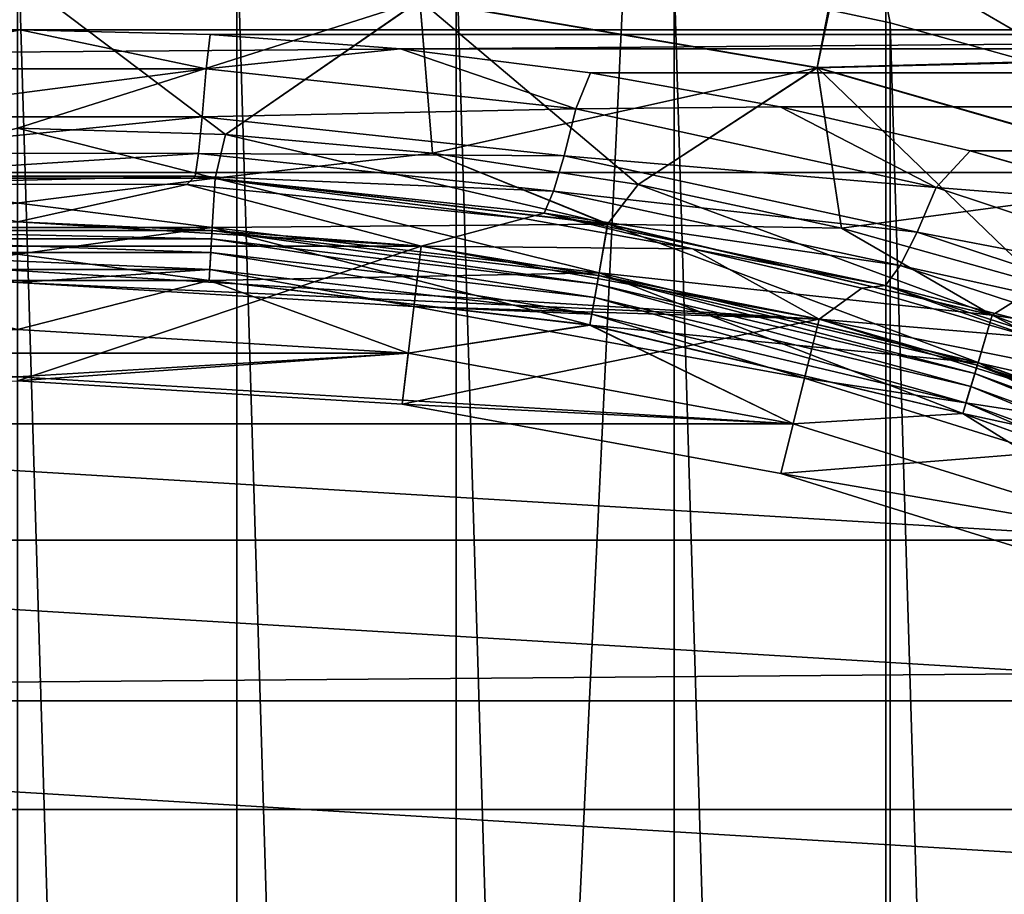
# Model space of a CAD drawing. Header units: millimetres. Extents: x -128 to 173, y -40 to 30.
# Tile 95 of 256: x -76.49 to -73.26, y 8.79 to 11.66. Entities that reach past the tile are written whole.
import ezdxf

# ---------------------------------------------------------------- set-up
doc = ezdxf.new("R2010")
doc.units = ezdxf.units.MM
doc.header["$LTSCALE"] = 56.728605
for name, color, linetype in [('157', 7, 'CONTINUOUS'), ('159', 7, 'CONTINUOUS'), ('188', 7, 'CONTINUOUS'), ('20', 7, 'CONTINUOUS'), ('3', 7, 'CONTINUOUS'), ('39', 7, 'CONTINUOUS'), ('41', 7, 'CONTINUOUS'), ('42', 7, 'CONTINUOUS'), ('45', 7, 'CONTINUOUS'), ('55', 7, 'CONTINUOUS'), ('59', 7, 'CONTINUOUS'), ('60', 7, 'CONTINUOUS'), ('62', 7, 'CONTINUOUS'), ('64', 7, 'CONTINUOUS'), ('66', 7, 'CONTINUOUS'), ('71', 7, 'CONTINUOUS'), ('8', 7, 'CONTINUOUS'), ('9', 7, 'CONTINUOUS')]:
    doc.layers.add(name, color=color, linetype=linetype)

msp = doc.modelspace()

# ---------------------------------------------------------------- linework, layer by layer
at = {"layer": '157', "color": 7, "linetype": 'CONTINUOUS'}
for points in [[(-75.7797, 11.9784, -47.6), (-76.5, 12, -47.6), (-75.7797, -11.9784, -47.6), (-75.7797, 11.9784, -47.6)], [(-75.7797, -11.9784, -47.6), (-76.5, 12, -47.6), (-76.5, -12, -47.6), (-75.7797, -11.9784, -47.6)], [(-75.0595, 11.9132, -47.6), (-75.7797, 11.9784, -47.6), (-75.0596, -11.9132, -47.6), (-75.0595, 11.9132, -47.6)], [(-75.0596, -11.9132, -47.6), (-75.7797, 11.9784, -47.6), (-75.7797, -11.9784, -47.6), (-75.0596, -11.9132, -47.6)], [(-74.343, -11.8045, -47.6), (-75.0595, 11.9132, -47.6), (-75.0596, -11.9132, -47.6), (-74.343, -11.8045, -47.6)], [(-74.343, 11.8045, -47.6), (-75.0595, 11.9132, -47.6), (-74.343, -11.8045, -47.6), (-74.343, 11.8045, -47.6)], [(-73.6335, 11.6526, -47.6), (-74.343, 11.8045, -47.6), (-73.6335, -11.6526, -47.6), (-73.6335, 11.6526, -47.6)], [(-73.6335, -11.6526, -47.6), (-74.343, 11.8045, -47.6), (-74.343, -11.8045, -47.6), (-73.6335, -11.6526, -47.6)], [(-72.9344, 11.458, -47.6), (-73.6335, 11.6526, -47.6), (-72.9344, -11.458, -47.6), (-72.9344, 11.458, -47.6)], [(-72.9344, -11.458, -47.6), (-73.6335, 11.6526, -47.6), (-73.6335, -11.6526, -47.6), (-72.9344, -11.458, -47.6)]]:
    msp.add_3dface(points, dxfattribs=at)
at = {"layer": '159', "color": 7, "linetype": 'CONTINUOUS'}
for points in [[(-72.32, 11.4844, -47.6248), (-73.6327, 12.0979, -47.6986), (-73.6815, 11.892, -47.6248), (-72.32, 11.4844, -47.6248)], [(-72.2476, 11.6833, -47.6986), (-73.6327, 12.0979, -47.6986), (-72.32, 11.4844, -47.6248), (-72.2476, 11.6833, -47.6986)], [(-74.343, 11.8045, -47.6), (-73.6335, 11.6526, -47.6), (-73.6815, 11.892, -47.6248), (-74.343, 11.8045, -47.6)], [(-73.6335, 11.6526, -47.6), (-72.9344, 11.458, -47.6), (-73.6815, 11.892, -47.6248), (-73.6335, 11.6526, -47.6)], [(-72.9344, 11.458, -47.6), (-72.32, 11.4844, -47.6248), (-73.6815, 11.892, -47.6248), (-72.9344, 11.458, -47.6)]]:
    msp.add_3dface(points, dxfattribs=at)
at = {"layer": '188', "color": 7, "linetype": 'CONTINUOUS'}
for points in [[(-76.5, -30, -78.8), (-76.5, 30, -78.8), (-73.6483, 29.8642, -78.8), (-76.5, -30, -78.8)], [(-73.6483, -29.8642, -78.8), (-76.5, -30, -78.8), (-73.6483, 29.8642, -78.8), (-73.6483, -29.8642, -78.8)], [(-70.8225, 29.4579, -78.8), (-73.6483, -29.8642, -78.8), (-73.6483, 29.8642, -78.8), (-70.8225, 29.4579, -78.8)], [(-70.8225, -29.4579, -78.8), (-73.6483, -29.8642, -78.8), (-70.8225, 29.4579, -78.8), (-70.8225, -29.4579, -78.8)]]:
    msp.add_3dface(points, dxfattribs=at)
at = {"layer": '20', "color": 7, "linetype": 'CONTINUOUS'}
for points in [[(-77.1159, 11.6153, -19.8516), (-76.4916, 11.6303, -19.8428), (-77.1056, 11.5021, -19.9288), (-77.1159, 11.6153, -19.8516)], [(-77.1056, 11.5021, -19.9288), (-76.4916, 11.6303, -19.8428), (-75.8809, 11.5013, -19.9294), (-77.1056, 11.5021, -19.9288)], [(-76.4916, 11.6303, -19.8428), (-75.8668, 11.6143, -19.8522), (-75.8809, 11.5013, -19.9294), (-76.4916, 11.6303, -19.8428)], [(-75.8668, 11.6143, -19.8522), (-75.242, 11.5671, -19.8797), (-75.8809, 11.5013, -19.9294), (-75.8668, 11.6143, -19.8522)], [(-75.8809, 11.5013, -19.9294), (-75.242, 11.5671, -19.8797), (-74.6668, 11.3701, -20.0065), (-75.8809, 11.5013, -19.9294)], [(-75.242, 11.5671, -19.8797), (-74.6181, 11.4884, -19.9253), (-74.6668, 11.3701, -20.0065), (-75.242, 11.5671, -19.8797)], [(-77.1056, 11.5021, -19.9288), (-75.8809, 11.5013, -19.9294), (-77.0929, 11.3446, -20.0842), (-77.1056, 11.5021, -19.9288)], [(-77.0929, 11.3446, -20.0842), (-75.8809, 11.5013, -19.9294), (-75.8939, 11.3437, -20.0848), (-77.0929, 11.3446, -20.0842)], [(-75.8809, 11.5013, -19.9294), (-74.6668, 11.3701, -20.0065), (-75.8939, 11.3437, -20.0848), (-75.8809, 11.5013, -19.9294)], [(-74.6181, 11.4884, -19.9253), (-73.9948, 11.3773, -19.9889), (-74.6668, 11.3701, -20.0065), (-74.6181, 11.4884, -19.9253)], [(-75.8939, 11.3437, -20.0848), (-74.6668, 11.3701, -20.0065), (-74.705, 11.2161, -20.1613), (-75.8939, 11.3437, -20.0848)], [(-74.6668, 11.3701, -20.0065), (-73.4834, 11.1123, -20.1554), (-74.705, 11.2161, -20.1613), (-74.6668, 11.3701, -20.0065)], [(-74.6668, 11.3701, -20.0065), (-73.9948, 11.3773, -19.9889), (-73.4834, 11.1123, -20.1554), (-74.6668, 11.3701, -20.0065)], [(-73.9948, 11.3773, -19.9889), (-73.371, 11.233, -20.0704), (-73.4834, 11.1123, -20.1554), (-73.9948, 11.3773, -19.9889)], [(-77.0929, 11.3446, -20.0842), (-75.8939, 11.3437, -20.0848), (-77.0812, 11.2251, -20.2705), (-77.0929, 11.3446, -20.0842)], [(-77.0812, 11.2251, -20.2705), (-75.8939, 11.3437, -20.0848), (-75.9058, 11.2243, -20.2712), (-77.0812, 11.2251, -20.2705)], [(-75.8939, 11.3437, -20.0848), (-74.705, 11.2161, -20.1613), (-75.9058, 11.2243, -20.2712), (-75.8939, 11.3437, -20.0848)], [(-77.0812, 11.2251, -20.2705), (-75.9058, 11.2243, -20.2712), (-77.0711, 11.1497, -20.4787), (-77.0812, 11.2251, -20.2705)], [(-77.0711, 11.1497, -20.4787), (-75.9058, 11.2243, -20.2712), (-75.9161, 11.1489, -20.4793), (-77.0711, 11.1497, -20.4787)], [(-75.9058, 11.2243, -20.2712), (-74.7399, 11.1002, -20.347), (-75.9161, 11.1489, -20.4793), (-75.9058, 11.2243, -20.2712)], [(-75.9058, 11.2243, -20.2712), (-74.705, 11.2161, -20.1613), (-74.7399, 11.1002, -20.347), (-75.9058, 11.2243, -20.2712)], [(-73.371, 11.233, -20.0704), (-72.7477, 11.0546, -20.1692), (-73.4834, 11.1123, -20.1554), (-73.371, 11.233, -20.0704)], [(-74.705, 11.2161, -20.1613), (-73.545, 10.9651, -20.3092), (-74.7399, 11.1002, -20.347), (-74.705, 11.2161, -20.1613)], [(-74.705, 11.2161, -20.1613), (-73.4834, 11.1123, -20.1554), (-73.545, 10.9651, -20.3092), (-74.705, 11.2161, -20.1613)], [(-77.048, 11.1227, -20.6967), (-77.0711, 11.1497, -20.4787), (-75.9161, 11.1489, -20.4793), (-77.048, 11.1227, -20.6967)], [(-75.9435, 11.1223, -20.6971), (-77.048, 11.1227, -20.6967), (-75.9161, 11.1489, -20.4793), (-75.9435, 11.1223, -20.6971)], [(-74.8374, 11.0101, -20.7679), (-75.9435, 11.1223, -20.6971), (-75.9161, 11.1489, -20.4793), (-74.8374, 11.0101, -20.7679)], [(-74.8374, 11.0101, -20.7679), (-75.9161, 11.1489, -20.4793), (-74.7699, 11.0281, -20.5545), (-74.8374, 11.0101, -20.7679)], [(-75.9161, 11.1489, -20.4793), (-74.7399, 11.1002, -20.347), (-74.7699, 11.0281, -20.5545), (-75.9161, 11.1489, -20.4793)], [(-74.7399, 11.1002, -20.347), (-73.6011, 10.8559, -20.4938), (-74.7699, 11.0281, -20.5545), (-74.7399, 11.1002, -20.347)], [(-74.7399, 11.1002, -20.347), (-73.545, 10.9651, -20.3092), (-73.6011, 10.8559, -20.4938), (-74.7399, 11.1002, -20.347)], [(-73.4834, 11.1123, -20.1554), (-72.3465, 10.7359, -20.3655), (-73.545, 10.9651, -20.3092), (-73.4834, 11.1123, -20.1554)], [(-73.4834, 11.1123, -20.1554), (-72.7477, 11.0546, -20.1692), (-72.3465, 10.7359, -20.3655), (-73.4834, 11.1123, -20.1554)], [(-74.2832, 10.911, -20.83), (-74.8374, 11.0101, -20.7679), (-74.7699, 11.0281, -20.5545), (-74.2832, 10.911, -20.83)], [(-74.2832, 10.911, -20.83), (-74.7699, 11.0281, -20.5545), (-73.649, 10.7901, -20.6999), (-74.2832, 10.911, -20.83)], [(-74.7699, 11.0281, -20.5545), (-73.6011, 10.8559, -20.4938), (-73.649, 10.7901, -20.6999), (-74.7699, 11.0281, -20.5545)], [(-73.545, 10.9651, -20.3092), (-72.4292, 10.5982, -20.5182), (-73.6011, 10.8559, -20.4938), (-73.545, 10.9651, -20.3092)], [(-73.545, 10.9651, -20.3092), (-72.3465, 10.7359, -20.3655), (-72.4292, 10.5982, -20.5182), (-73.545, 10.9651, -20.3092)], [(-73.7271, 10.7816, -20.9097), (-74.2832, 10.911, -20.83), (-73.649, 10.7901, -20.6999), (-73.7271, 10.7816, -20.9097)], [(-73.6011, 10.8559, -20.4938), (-72.5039, 10.4981, -20.7014), (-73.649, 10.7901, -20.6999), (-73.6011, 10.8559, -20.4938)], [(-73.6011, 10.8559, -20.4938), (-72.4292, 10.5982, -20.5182), (-72.5039, 10.4981, -20.7014), (-73.6011, 10.8559, -20.4938)], [(-73.1695, 10.6208, -21.007), (-73.7271, 10.7816, -20.9097), (-73.649, 10.7901, -20.6999), (-73.1695, 10.6208, -21.007)], [(-73.1695, 10.6208, -21.007), (-73.649, 10.7901, -20.6999), (-72.567, 10.4407, -20.906), (-73.1695, 10.6208, -21.007)], [(-73.649, 10.7901, -20.6999), (-72.5039, 10.4981, -20.7014), (-72.567, 10.4407, -20.906), (-73.649, 10.7901, -20.6999)]]:
    msp.add_3dface(points, dxfattribs=at)
at = {"layer": '3', "color": 7, "linetype": 'CONTINUOUS'}
for points in [[(-127.5, 13.1392, -18.8776), (127.5, 13.1392, -18.8776), (76.5084, 11.6303, -19.8428), (-127.5, 13.1392, -18.8776)], [(127.5, 11.1619, 20.11), (127.5, 13.1392, 18.8776), (-127.5, 11.1619, 20.11), (127.5, 11.1619, 20.11)], [(-127.5, 11.1619, 20.11), (127.5, 13.1392, 18.8776), (-127.5, 13.1392, 18.8776), (-127.5, 11.1619, 20.11)], [(-77.1159, 11.6153, -19.8516), (-127.5, 13.1392, -18.8776), (-76.4916, 11.6303, -19.8428), (-77.1159, 11.6153, -19.8516)], [(-76.4916, 11.6303, -19.8428), (-127.5, 13.1392, -18.8776), (76.5084, 11.6303, -19.8428), (-76.4916, 11.6303, -19.8428)], [(-75.8668, 11.6143, -19.8522), (-76.4916, 11.6303, -19.8428), (75.8841, 11.6153, -19.8516), (-75.8668, 11.6143, -19.8522)], [(75.8841, 11.6153, -19.8516), (-76.4916, 11.6303, -19.8428), (76.5084, 11.6303, -19.8428), (75.8841, 11.6153, -19.8516)], [(75.2604, 11.5691, -19.8786), (-75.8668, 11.6143, -19.8522), (75.8841, 11.6153, -19.8516), (75.2604, 11.5691, -19.8786)], [(-75.242, 11.5671, -19.8797), (-75.8668, 11.6143, -19.8522), (75.2604, 11.5691, -19.8786), (-75.242, 11.5671, -19.8797)], [(74.6368, 11.4911, -19.9237), (-75.242, 11.5671, -19.8797), (75.2604, 11.5691, -19.8786), (74.6368, 11.4911, -19.9237)], [(-74.6181, 11.4884, -19.9253), (-75.242, 11.5671, -19.8797), (74.6368, 11.4911, -19.9237), (-74.6181, 11.4884, -19.9253)], [(74.012, 11.3808, -19.987), (-74.6181, 11.4884, -19.9253), (74.6368, 11.4911, -19.9237), (74.012, 11.3808, -19.987)], [(-73.9948, 11.3773, -19.9889), (-74.6181, 11.4884, -19.9253), (74.012, 11.3808, -19.987), (-73.9948, 11.3773, -19.9889)], [(73.3873, 11.2374, -20.0679), (-73.9948, 11.3773, -19.9889), (74.012, 11.3808, -19.987), (73.3873, 11.2374, -20.0679)], [(-73.371, 11.233, -20.0704), (-73.9948, 11.3773, -19.9889), (73.3873, 11.2374, -20.0679), (-73.371, 11.233, -20.0704)], [(72.7655, 11.0603, -20.1661), (-73.371, 11.233, -20.0704), (73.3873, 11.2374, -20.0679), (72.7655, 11.0603, -20.1661)], [(-72.7477, 11.0546, -20.1692), (-73.371, 11.233, -20.0704), (72.7655, 11.0603, -20.1661), (-72.7477, 11.0546, -20.1692)], [(127.5, 9.0702, 21.136), (127.5, 11.1619, 20.11), (-127.5, 9.0702, 21.136), (127.5, 9.0702, 21.136)], [(-127.5, 9.0702, 21.136), (127.5, 11.1619, 20.11), (-127.5, 11.1619, 20.11), (-127.5, 9.0702, 21.136)], [(127.5, 6.8854, 21.9452), (127.5, 9.0702, 21.136), (-127.5, 6.8854, 21.9452), (127.5, 6.8854, 21.9452)], [(-127.5, 6.8854, 21.9452), (127.5, 9.0702, 21.136), (-127.5, 9.0702, 21.136), (-127.5, 6.8854, 21.9452)]]:
    msp.add_3dface(points, dxfattribs=at)
at = {"layer": '39', "color": 7, "linetype": 'CONTINUOUS'}
for points in [[(-75.1742, 10.9198, -29.1644), (-76.5, 11, -29.1644), (-75.1741, 10.9198, -28.7), (-75.1742, 10.9198, -29.1644)], [(-75.1741, 10.9198, -28.7), (-76.5, 11, -29.1644), (-76.5, 11, -28.7), (-75.1741, 10.9198, -28.7)], [(-73.8676, 10.6804, -29.1644), (-75.1742, 10.9198, -29.1644), (-75.1741, 10.9198, -28.7), (-73.8676, 10.6804, -29.1644)], [(-73.8675, 10.6804, -28.7), (-73.8676, 10.6804, -29.1644), (-75.1741, 10.9198, -28.7), (-73.8675, 10.6804, -28.7)], [(-72.5994, 10.2852, -29.1644), (-73.8676, 10.6804, -29.1644), (-73.8675, 10.6804, -28.7), (-72.5994, 10.2852, -29.1644)], [(-72.5993, 10.2852, -28.7), (-72.5994, 10.2852, -29.1644), (-73.8675, 10.6804, -28.7), (-72.5993, 10.2852, -28.7)]]:
    msp.add_3dface(points, dxfattribs=at)
at = {"layer": '41', "color": 7, "linetype": 'CONTINUOUS'}
for points in [[(-76.5, 11, -29.1644), (-75.1742, 10.9198, -29.1644), (-76.5, 10.4775, -30.6), (-76.5, 11, -29.1644)], [(-76.5, 10.4775, -30.6), (-75.1742, 10.9198, -29.1644), (-75.2371, 10.4011, -30.6), (-76.5, 10.4775, -30.6)], [(-75.1742, 10.9198, -29.1644), (-73.8676, 10.6804, -29.1644), (-75.2371, 10.4011, -30.6), (-75.1742, 10.9198, -29.1644)], [(-75.2371, 10.4011, -30.6), (-73.8676, 10.6804, -29.1644), (-73.9927, 10.1731, -30.6), (-75.2371, 10.4011, -30.6)], [(-73.8676, 10.6804, -29.1644), (-72.5994, 10.2852, -29.1644), (-73.9927, 10.1731, -30.6), (-73.8676, 10.6804, -29.1644)], [(-73.9927, 10.1731, -30.6), (-72.5994, 10.2852, -29.1644), (-72.7847, 9.7967, -30.6), (-73.9927, 10.1731, -30.6)]]:
    msp.add_3dface(points, dxfattribs=at)
at = {"layer": '42', "color": 7, "linetype": 'CONTINUOUS'}
for points in [[(-76.5, 10.4775, -30.6), (-75.2371, 10.4011, -30.6), (-76.5, 10.4775, -31.1), (-76.5, 10.4775, -30.6)], [(-76.5, 10.4775, -31.1), (-75.2371, 10.4011, -30.6), (-75.2371, 10.4011, -31.1), (-76.5, 10.4775, -31.1)], [(-75.2371, 10.4011, -30.6), (-73.9927, 10.1731, -30.6), (-75.2371, 10.4011, -31.1), (-75.2371, 10.4011, -30.6)], [(-75.2371, 10.4011, -31.1), (-73.9927, 10.1731, -30.6), (-73.9926, 10.173, -31.1), (-75.2371, 10.4011, -31.1)], [(-73.9927, 10.1731, -30.6), (-72.7847, 9.7967, -30.6), (-73.9926, 10.173, -31.1), (-73.9927, 10.1731, -30.6)], [(-73.9926, 10.173, -31.1), (-72.7847, 9.7967, -30.6), (-72.7846, 9.7966, -31.1), (-73.9926, 10.173, -31.1)]]:
    msp.add_3dface(points, dxfattribs=at)
at = {"layer": '45', "color": 7, "linetype": 'CONTINUOUS'}
for points in [[(-75.861, 10.9716, -28.6382), (-76.5, 11, -28.7), (-77.139, 10.9716, -28.6382), (-75.861, 10.9716, -28.6382)], [(-75.1741, 10.9198, -28.7), (-76.5, 11, -28.7), (-75.861, 10.9716, -28.6382), (-75.1741, 10.9198, -28.7)], [(-75.861, 10.9716, -28.6382), (-77.139, 10.9716, -28.6382), (-75.8626, 10.9432, -28.5824), (-75.861, 10.9716, -28.6382)], [(-75.8626, 10.9432, -28.5824), (-77.139, 10.9716, -28.6382), (-77.1374, 10.9432, -28.5824), (-75.8626, 10.9432, -28.5824)], [(-74.5965, 10.7952, -28.5824), (-75.861, 10.9716, -28.6382), (-75.8626, 10.9432, -28.5824), (-74.5965, 10.7952, -28.5824)], [(-74.5916, 10.8232, -28.6382), (-75.1741, 10.9198, -28.7), (-75.861, 10.9716, -28.6382), (-74.5916, 10.8232, -28.6382)], [(-74.5916, 10.8232, -28.6382), (-75.861, 10.9716, -28.6382), (-74.5965, 10.7952, -28.5824), (-74.5916, 10.8232, -28.6382)], [(-75.8626, 10.9432, -28.5824), (-77.1374, 10.9432, -28.5824), (-75.8652, 10.899, -28.5381), (-75.8626, 10.9432, -28.5824)], [(-75.8652, 10.899, -28.5381), (-77.1374, 10.9432, -28.5824), (-77.1348, 10.899, -28.5381), (-75.8652, 10.899, -28.5381)], [(-74.6042, 10.7516, -28.5381), (-75.8626, 10.9432, -28.5824), (-75.8652, 10.899, -28.5381), (-74.6042, 10.7516, -28.5381)], [(-74.5965, 10.7952, -28.5824), (-75.8626, 10.9432, -28.5824), (-74.6042, 10.7516, -28.5381), (-74.5965, 10.7952, -28.5824)], [(-77.1315, 10.8432, -28.5097), (-75.8685, 10.8432, -28.5097), (-77.1348, 10.899, -28.5381), (-77.1315, 10.8432, -28.5097)], [(-75.8685, 10.8432, -28.5097), (-75.8652, 10.899, -28.5381), (-77.1348, 10.899, -28.5381), (-75.8685, 10.8432, -28.5097)], [(-75.8685, 10.8432, -28.5097), (-74.6139, 10.6966, -28.5097), (-75.8652, 10.899, -28.5381), (-75.8685, 10.8432, -28.5097)], [(-74.6139, 10.6966, -28.5097), (-74.6042, 10.7516, -28.5381), (-75.8652, 10.899, -28.5381), (-74.6139, 10.6966, -28.5097)], [(-73.8675, 10.6804, -28.7), (-75.1741, 10.9198, -28.7), (-74.5916, 10.8232, -28.6382), (-73.8675, 10.6804, -28.7)], [(-77.1315, 10.8432, -28.5097), (-76.5, 10.8, -28.5), (-75.8685, 10.8432, -28.5097), (-77.1315, 10.8432, -28.5097)], [(-76.5, 10.8, -28.5), (-75.1982, 10.7213, -28.5), (-75.8685, 10.8432, -28.5097), (-76.5, 10.8, -28.5)], [(-75.8685, 10.8432, -28.5097), (-75.1982, 10.7213, -28.5), (-74.6139, 10.6966, -28.5097), (-75.8685, 10.8432, -28.5097)], [(-73.3561, 10.5013, -28.5824), (-74.5916, 10.8232, -28.6382), (-74.5965, 10.7952, -28.5824), (-73.3561, 10.5013, -28.5824)], [(-73.348, 10.5285, -28.6382), (-73.8675, 10.6804, -28.7), (-74.5916, 10.8232, -28.6382), (-73.348, 10.5285, -28.6382)], [(-73.348, 10.5285, -28.6382), (-74.5916, 10.8232, -28.6382), (-73.3561, 10.5013, -28.5824), (-73.348, 10.5285, -28.6382)], [(-73.3688, 10.4588, -28.5381), (-74.5965, 10.7952, -28.5824), (-74.6042, 10.7516, -28.5381), (-73.3688, 10.4588, -28.5381)], [(-73.3561, 10.5013, -28.5824), (-74.5965, 10.7952, -28.5824), (-73.3688, 10.4588, -28.5381), (-73.3561, 10.5013, -28.5824)], [(-74.6139, 10.6966, -28.5097), (-73.3849, 10.4053, -28.5097), (-74.6042, 10.7516, -28.5381), (-74.6139, 10.6966, -28.5097)], [(-73.3849, 10.4053, -28.5097), (-73.3688, 10.4588, -28.5381), (-74.6042, 10.7516, -28.5381), (-73.3849, 10.4053, -28.5097)], [(-75.1982, 10.7213, -28.5), (-73.9154, 10.4862, -28.5), (-74.6139, 10.6966, -28.5097), (-75.1982, 10.7213, -28.5)], [(-74.6139, 10.6966, -28.5097), (-73.9154, 10.4862, -28.5), (-73.3849, 10.4053, -28.5097), (-74.6139, 10.6966, -28.5097)], [(-72.5993, 10.2852, -28.7), (-73.8675, 10.6804, -28.7), (-73.348, 10.5285, -28.6382), (-72.5993, 10.2852, -28.7)], [(-72.1583, 10.0653, -28.5824), (-73.348, 10.5285, -28.6382), (-73.3561, 10.5013, -28.5824), (-72.1583, 10.0653, -28.5824)], [(-72.147, 10.0914, -28.6382), (-72.5993, 10.2852, -28.7), (-73.348, 10.5285, -28.6382), (-72.147, 10.0914, -28.6382)], [(-72.147, 10.0914, -28.6382), (-73.348, 10.5285, -28.6382), (-72.1583, 10.0653, -28.5824), (-72.147, 10.0914, -28.6382)], [(-73.9154, 10.4862, -28.5), (-72.6703, 10.0982, -28.5), (-73.3849, 10.4053, -28.5097), (-73.9154, 10.4862, -28.5)], [(-72.1758, 10.0246, -28.5381), (-73.3561, 10.5013, -28.5824), (-73.3688, 10.4588, -28.5381), (-72.1758, 10.0246, -28.5381)], [(-72.1583, 10.0653, -28.5824), (-73.3561, 10.5013, -28.5824), (-72.1758, 10.0246, -28.5381), (-72.1583, 10.0653, -28.5824)], [(-73.3849, 10.4053, -28.5097), (-72.1979, 9.9733, -28.5097), (-73.3688, 10.4588, -28.5381), (-73.3849, 10.4053, -28.5097)], [(-72.1979, 9.9733, -28.5097), (-72.1758, 10.0246, -28.5381), (-73.3688, 10.4588, -28.5381), (-72.1979, 9.9733, -28.5097)], [(-73.3849, 10.4053, -28.5097), (-72.6703, 10.0982, -28.5), (-72.1979, 9.9733, -28.5097), (-73.3849, 10.4053, -28.5097)]]:
    msp.add_3dface(points, dxfattribs=at)
at = {"layer": '55', "color": 7, "linetype": 'CONTINUOUS'}
for points in [[(-76.5, 10.6458, -47.1), (-75.2169, 10.5681, -47.1), (-77.7831, 10.5681, -47.1), (-76.5, 10.6458, -47.1)], [(-77.7831, 10.5681, -47.1), (-73.9526, 10.3365, -47.1), (-79.0474, 10.3365, -47.1), (-77.7831, 10.5681, -47.1)], [(-75.2169, 10.5681, -47.1), (-73.9526, 10.3365, -47.1), (-77.7831, 10.5681, -47.1), (-75.2169, 10.5681, -47.1)], [(-79.0474, 10.3365, -47.1), (-72.7254, 9.9541, -47.1), (-80.2746, 9.9541, -47.1), (-79.0474, 10.3365, -47.1)], [(-73.9526, 10.3365, -47.1), (-72.7254, 9.9541, -47.1), (-79.0474, 10.3365, -47.1), (-73.9526, 10.3365, -47.1)], [(-80.2746, 9.9541, -47.1), (-71.5531, 9.4266, -47.1), (-81.4469, 9.4266, -47.1), (-80.2746, 9.9541, -47.1)], [(-72.7254, 9.9541, -47.1), (-71.5531, 9.4266, -47.1), (-80.2746, 9.9541, -47.1), (-72.7254, 9.9541, -47.1)], [(-81.4469, 9.4266, -47.1), (-70.4531, 8.7617, -47.1), (-82.5469, 8.7617, -47.1), (-81.4469, 9.4266, -47.1)], [(-71.5531, 9.4266, -47.1), (-70.4531, 8.7617, -47.1), (-81.4469, 9.4266, -47.1), (-71.5531, 9.4266, -47.1)]]:
    msp.add_3dface(points, dxfattribs=at)
at = {"layer": '59', "color": 7, "linetype": 'CONTINUOUS'}
for points in [[(-76.5, 10.6458, -31.1), (-77.783, 10.5682, -31.1), (-75.2169, 10.5681, -31.1), (-76.5, 10.6458, -31.1)], [(-77.783, 10.5682, -31.1), (-79.0474, 10.3365, -31.1), (-75.2169, 10.5681, -31.1), (-77.783, 10.5682, -31.1)], [(-79.0474, 10.3365, -31.1), (-76.5, 10.4775, -31.1), (-75.2169, 10.5681, -31.1), (-79.0474, 10.3365, -31.1)], [(-76.5, 10.4775, -31.1), (-75.2371, 10.4011, -31.1), (-75.2169, 10.5681, -31.1), (-76.5, 10.4775, -31.1)], [(-75.2169, 10.5681, -31.1), (-75.2371, 10.4011, -31.1), (-73.9525, 10.3365, -31.1), (-75.2169, 10.5681, -31.1)], [(-75.2371, 10.4011, -31.1), (-73.9926, 10.173, -31.1), (-73.9525, 10.3365, -31.1), (-75.2371, 10.4011, -31.1)], [(-73.9525, 10.3365, -31.1), (-73.9926, 10.173, -31.1), (-72.7253, 9.9541, -31.1), (-73.9525, 10.3365, -31.1)], [(-73.9926, 10.173, -31.1), (-72.7846, 9.7966, -31.1), (-72.7253, 9.9541, -31.1), (-73.9926, 10.173, -31.1)]]:
    msp.add_3dface(points, dxfattribs=at)
at = {"layer": '60', "color": 7, "linetype": 'CONTINUOUS'}
for points in [[(-73.8741, 11.5048, -46.3489), (-75.1787, 11.7264, -46.3489), (-73.7869, 11.9158, -45.7805), (-73.8741, 11.5048, -46.3489)], [(-72.487, 11.5395, -45.7858), (-73.8741, 11.5048, -46.3489), (-73.7869, 11.9158, -45.7805), (-72.487, 11.5395, -45.7858)], [(-72.487, 11.5395, -45.7858), (-73.7869, 11.9158, -45.7805), (-72.72, 11.674, -45.7001), (-72.487, 11.5395, -45.7858)], [(-76.5, 11.8006, -46.3489), (-75.1787, 11.7264, -46.3489), (-76.5, 11.3072, -46.85), (-76.5, 11.8006, -46.3489)], [(-76.5, 11.3072, -46.85), (-75.1787, 11.7264, -46.3489), (-75.8173, 11.2866, -46.85), (-76.5, 11.3072, -46.85)], [(-75.8173, 11.2866, -46.85), (-75.1787, 11.7264, -46.3489), (-75.1371, 11.2247, -46.85), (-75.8173, 11.2866, -46.85)], [(-75.1787, 11.7264, -46.3489), (-73.8741, 11.5048, -46.3489), (-75.1371, 11.2247, -46.85), (-75.1787, 11.7264, -46.3489)], [(-72.6025, 11.1384, -46.3489), (-73.8741, 11.5048, -46.3489), (-72.487, 11.5395, -45.7858), (-72.6025, 11.1384, -46.3489)], [(-75.1371, 11.2247, -46.85), (-73.8741, 11.5048, -46.3489), (-74.4618, 11.122, -46.85), (-75.1371, 11.2247, -46.85)], [(-74.4618, 11.122, -46.85), (-73.8741, 11.5048, -46.3489), (-73.794, 10.9786, -46.85), (-74.4618, 11.122, -46.85)], [(-73.8741, 11.5048, -46.3489), (-72.6025, 11.1384, -46.3489), (-73.794, 10.9786, -46.85), (-73.8741, 11.5048, -46.3489)], [(-73.794, 10.9786, -46.85), (-72.6025, 11.1384, -46.3489), (-73.1361, 10.7952, -46.85), (-73.794, 10.9786, -46.85)]]:
    msp.add_3dface(points, dxfattribs=at)
at = {"layer": '62', "color": 7, "linetype": 'CONTINUOUS'}
for points in [[(-73.8737, 11.5066, -31.8533), (-73.7938, 11.9189, -32.4219), (-75.1785, 11.7283, -31.8533), (-73.8737, 11.5066, -31.8533)], [(-72.4941, 11.5436, -32.4166), (-73.7938, 11.9189, -32.4219), (-73.8737, 11.5066, -31.8533), (-72.4941, 11.5436, -32.4166)], [(-73.7938, 11.9189, -32.4219), (-72.4941, 11.5436, -32.4166), (-72.7192, 11.6735, -32.4995), (-73.7938, 11.9189, -32.4219)], [(-75.1785, 11.7283, -31.8533), (-76.5, 11.8025, -31.8533), (-75.8173, 11.2866, -31.35), (-75.1785, 11.7283, -31.8533)], [(-75.8173, 11.2866, -31.35), (-76.5, 11.8025, -31.8533), (-76.5, 11.3072, -31.35), (-75.8173, 11.2866, -31.35)], [(-75.1371, 11.2247, -31.35), (-75.1785, 11.7283, -31.8533), (-75.8173, 11.2866, -31.35), (-75.1371, 11.2247, -31.35)], [(-73.8737, 11.5066, -31.8533), (-75.1785, 11.7283, -31.8533), (-74.4618, 11.122, -31.35), (-73.8737, 11.5066, -31.8533)], [(-74.4618, 11.122, -31.35), (-75.1785, 11.7283, -31.8533), (-75.1371, 11.2247, -31.35), (-74.4618, 11.122, -31.35)], [(-72.6019, 11.1402, -31.8533), (-72.4941, 11.5436, -32.4166), (-73.8737, 11.5066, -31.8533), (-72.6019, 11.1402, -31.8533)], [(-73.794, 10.9786, -31.35), (-73.8737, 11.5066, -31.8533), (-74.4618, 11.122, -31.35), (-73.794, 10.9786, -31.35)], [(-72.6019, 11.1402, -31.8533), (-73.8737, 11.5066, -31.8533), (-73.1361, 10.7952, -31.35), (-72.6019, 11.1402, -31.8533)], [(-73.1361, 10.7952, -31.35), (-73.8737, 11.5066, -31.8533), (-73.794, 10.9786, -31.35), (-73.1361, 10.7952, -31.35)]]:
    msp.add_3dface(points, dxfattribs=at)
at = {"layer": '64', "color": 7, "linetype": 'CONTINUOUS'}
for points in [[(-77.149, 11.1428, -46.9567), (-76.5, 11.3072, -46.85), (-75.851, 11.1428, -46.9567), (-77.149, 11.1428, -46.9567)], [(-76.5, 11.3072, -46.85), (-75.8173, 11.2866, -46.85), (-75.851, 11.1428, -46.9567), (-76.5, 11.3072, -46.85)], [(-75.8173, 11.2866, -46.85), (-75.1371, 11.2247, -46.85), (-75.851, 11.1428, -46.9567), (-75.8173, 11.2866, -46.85)], [(-75.851, 11.1428, -46.9567), (-75.1371, 11.2247, -46.85), (-74.5618, 10.9921, -46.9567), (-75.851, 11.1428, -46.9567)], [(-75.1371, 11.2247, -46.85), (-74.4618, 11.122, -46.85), (-74.5618, 10.9921, -46.9567), (-75.1371, 11.2247, -46.85)], [(-77.149, 11.1428, -46.9567), (-75.851, 11.1428, -46.9567), (-77.1395, 10.9805, -47.0355), (-77.149, 11.1428, -46.9567)], [(-77.1395, 10.9805, -47.0355), (-75.851, 11.1428, -46.9567), (-75.8605, 10.9805, -47.0355), (-77.1395, 10.9805, -47.0355)], [(-75.851, 11.1428, -46.9567), (-74.5618, 10.9921, -46.9567), (-75.8605, 10.9805, -47.0355), (-75.851, 11.1428, -46.9567)], [(-74.4618, 11.122, -46.85), (-73.794, 10.9786, -46.85), (-74.5618, 10.9921, -46.9567), (-74.4618, 11.122, -46.85)], [(-77.1395, 10.9805, -47.0355), (-75.8605, 10.9805, -47.0355), (-77.1294, 10.8068, -47.0838), (-77.1395, 10.9805, -47.0355)], [(-77.1294, 10.8068, -47.0838), (-75.8605, 10.9805, -47.0355), (-75.8706, 10.8068, -47.0838), (-77.1294, 10.8068, -47.0838)], [(-75.8605, 10.9805, -47.0355), (-74.59, 10.832, -47.0355), (-75.8706, 10.8068, -47.0838), (-75.8605, 10.9805, -47.0355)], [(-75.8605, 10.9805, -47.0355), (-74.5618, 10.9921, -46.9567), (-74.59, 10.832, -47.0355), (-75.8605, 10.9805, -47.0355)], [(-74.5618, 10.9921, -46.9567), (-73.2988, 10.6927, -46.9567), (-74.59, 10.832, -47.0355), (-74.5618, 10.9921, -46.9567)], [(-74.5618, 10.9921, -46.9567), (-73.794, 10.9786, -46.85), (-73.2988, 10.6927, -46.9567), (-74.5618, 10.9921, -46.9567)], [(-73.794, 10.9786, -46.85), (-73.1361, 10.7952, -46.85), (-73.2988, 10.6927, -46.9567), (-73.794, 10.9786, -46.85)], [(-76.5, 10.6458, -47.1), (-77.1294, 10.8068, -47.0838), (-75.8706, 10.8068, -47.0838), (-76.5, 10.6458, -47.1)], [(-75.2169, 10.5681, -47.1), (-76.5, 10.6458, -47.1), (-75.8706, 10.8068, -47.0838), (-75.2169, 10.5681, -47.1)], [(-75.8706, 10.8068, -47.0838), (-74.59, 10.832, -47.0355), (-74.6202, 10.6606, -47.0838), (-75.8706, 10.8068, -47.0838)], [(-75.2169, 10.5681, -47.1), (-75.8706, 10.8068, -47.0838), (-74.6202, 10.6606, -47.0838), (-75.2169, 10.5681, -47.1)], [(-74.59, 10.832, -47.0355), (-73.3454, 10.5371, -47.0355), (-74.6202, 10.6606, -47.0838), (-74.59, 10.832, -47.0355)], [(-74.59, 10.832, -47.0355), (-73.2988, 10.6927, -46.9567), (-73.3454, 10.5371, -47.0355), (-74.59, 10.832, -47.0355)], [(-73.1361, 10.7952, -46.85), (-72.4904, 10.5724, -46.85), (-73.2988, 10.6927, -46.9567), (-73.1361, 10.7952, -46.85)], [(-73.2988, 10.6927, -46.9567), (-72.0791, 10.2488, -46.9567), (-73.3454, 10.5371, -47.0355), (-73.2988, 10.6927, -46.9567)], [(-73.2988, 10.6927, -46.9567), (-72.4904, 10.5724, -46.85), (-72.0791, 10.2488, -46.9567), (-73.2988, 10.6927, -46.9567)], [(-73.9526, 10.3365, -47.1), (-75.2169, 10.5681, -47.1), (-74.6202, 10.6606, -47.0838), (-73.9526, 10.3365, -47.1)], [(-73.9526, 10.3365, -47.1), (-74.6202, 10.6606, -47.0838), (-73.3953, 10.3703, -47.0838), (-73.9526, 10.3365, -47.1)], [(-74.6202, 10.6606, -47.0838), (-73.3454, 10.5371, -47.0355), (-73.3953, 10.3703, -47.0838), (-74.6202, 10.6606, -47.0838)], [(-73.3454, 10.5371, -47.0355), (-72.1435, 10.0996, -47.0355), (-73.3953, 10.3703, -47.0838), (-73.3454, 10.5371, -47.0355)], [(-73.3454, 10.5371, -47.0355), (-72.0791, 10.2488, -46.9567), (-72.1435, 10.0996, -47.0355), (-73.3454, 10.5371, -47.0355)], [(-72.7254, 9.9541, -47.1), (-73.9526, 10.3365, -47.1), (-73.3953, 10.3703, -47.0838), (-72.7254, 9.9541, -47.1)], [(-72.7254, 9.9541, -47.1), (-73.3953, 10.3703, -47.0838), (-72.2124, 9.9398, -47.0838), (-72.7254, 9.9541, -47.1)], [(-73.3953, 10.3703, -47.0838), (-72.1435, 10.0996, -47.0355), (-72.2124, 9.9398, -47.0838), (-73.3953, 10.3703, -47.0838)]]:
    msp.add_3dface(points, dxfattribs=at)
at = {"layer": '66', "color": 7, "linetype": 'CONTINUOUS'}
for points in [[(-76.5, 11.3072, -31.35), (-77.149, 11.1431, -31.2435), (-75.851, 11.1431, -31.2435), (-76.5, 11.3072, -31.35)], [(-75.8173, 11.2866, -31.35), (-76.5, 11.3072, -31.35), (-75.851, 11.1431, -31.2435), (-75.8173, 11.2866, -31.35)], [(-75.8173, 11.2866, -31.35), (-75.851, 11.1431, -31.2435), (-74.5617, 10.9924, -31.2435), (-75.8173, 11.2866, -31.35)], [(-75.1371, 11.2247, -31.35), (-75.8173, 11.2866, -31.35), (-74.5617, 10.9924, -31.2435), (-75.1371, 11.2247, -31.35)], [(-74.4618, 11.122, -31.35), (-75.1371, 11.2247, -31.35), (-74.5617, 10.9924, -31.2435), (-74.4618, 11.122, -31.35)], [(-77.1396, 10.9809, -31.1646), (-75.8604, 10.9809, -31.1646), (-77.149, 11.1431, -31.2435), (-77.1396, 10.9809, -31.1646)], [(-77.149, 11.1431, -31.2435), (-75.8604, 10.9809, -31.1646), (-75.851, 11.1431, -31.2435), (-77.149, 11.1431, -31.2435)], [(-75.8604, 10.9809, -31.1646), (-74.59, 10.8324, -31.1646), (-75.851, 11.1431, -31.2435), (-75.8604, 10.9809, -31.1646)], [(-75.851, 11.1431, -31.2435), (-74.59, 10.8324, -31.1646), (-74.5617, 10.9924, -31.2435), (-75.851, 11.1431, -31.2435)], [(-74.4618, 11.122, -31.35), (-74.5617, 10.9924, -31.2435), (-73.2987, 10.693, -31.2435), (-74.4618, 11.122, -31.35)], [(-73.794, 10.9786, -31.35), (-74.4618, 11.122, -31.35), (-73.2987, 10.693, -31.2435), (-73.794, 10.9786, -31.35)], [(-77.1294, 10.8071, -31.1163), (-75.8706, 10.8071, -31.1163), (-77.1396, 10.9809, -31.1646), (-77.1294, 10.8071, -31.1163)], [(-77.1396, 10.9809, -31.1646), (-75.8706, 10.8071, -31.1163), (-75.8604, 10.9809, -31.1646), (-77.1396, 10.9809, -31.1646)], [(-75.8706, 10.8071, -31.1163), (-74.6202, 10.661, -31.1163), (-75.8604, 10.9809, -31.1646), (-75.8706, 10.8071, -31.1163)], [(-75.8604, 10.9809, -31.1646), (-74.6202, 10.661, -31.1163), (-74.59, 10.8324, -31.1646), (-75.8604, 10.9809, -31.1646)], [(-74.59, 10.8324, -31.1646), (-73.3453, 10.5374, -31.1646), (-74.5617, 10.9924, -31.2435), (-74.59, 10.8324, -31.1646)], [(-74.5617, 10.9924, -31.2435), (-73.3453, 10.5374, -31.1646), (-73.2987, 10.693, -31.2435), (-74.5617, 10.9924, -31.2435)], [(-73.1361, 10.7952, -31.35), (-73.794, 10.9786, -31.35), (-73.2987, 10.693, -31.2435), (-73.1361, 10.7952, -31.35)], [(-77.1294, 10.8071, -31.1163), (-76.5, 10.6458, -31.1), (-75.8706, 10.8071, -31.1163), (-77.1294, 10.8071, -31.1163)], [(-76.5, 10.6458, -31.1), (-75.2169, 10.5681, -31.1), (-75.8706, 10.8071, -31.1163), (-76.5, 10.6458, -31.1)], [(-75.8706, 10.8071, -31.1163), (-75.2169, 10.5681, -31.1), (-74.6202, 10.661, -31.1163), (-75.8706, 10.8071, -31.1163)], [(-74.6202, 10.661, -31.1163), (-73.3952, 10.3707, -31.1163), (-74.59, 10.8324, -31.1646), (-74.6202, 10.661, -31.1163)], [(-74.59, 10.8324, -31.1646), (-73.3952, 10.3707, -31.1163), (-73.3453, 10.5374, -31.1646), (-74.59, 10.8324, -31.1646)], [(-73.1361, 10.7952, -31.35), (-73.2987, 10.693, -31.2435), (-72.079, 10.2491, -31.2435), (-73.1361, 10.7952, -31.35)], [(-73.3453, 10.5374, -31.1646), (-72.1433, 10.0999, -31.1646), (-73.2987, 10.693, -31.2435), (-73.3453, 10.5374, -31.1646)], [(-73.2987, 10.693, -31.2435), (-72.1433, 10.0999, -31.1646), (-72.079, 10.2491, -31.2435), (-73.2987, 10.693, -31.2435)], [(-75.2169, 10.5681, -31.1), (-73.9525, 10.3365, -31.1), (-74.6202, 10.661, -31.1163), (-75.2169, 10.5681, -31.1)], [(-74.6202, 10.661, -31.1163), (-73.9525, 10.3365, -31.1), (-73.3952, 10.3707, -31.1163), (-74.6202, 10.661, -31.1163)], [(-73.3952, 10.3707, -31.1163), (-72.2123, 9.9401, -31.1163), (-73.3453, 10.5374, -31.1646), (-73.3952, 10.3707, -31.1163)], [(-73.3453, 10.5374, -31.1646), (-72.2123, 9.9401, -31.1163), (-72.1433, 10.0999, -31.1646), (-73.3453, 10.5374, -31.1646)], [(-73.9525, 10.3365, -31.1), (-72.7253, 9.9541, -31.1), (-73.3952, 10.3707, -31.1163), (-73.9525, 10.3365, -31.1)], [(-73.3952, 10.3707, -31.1163), (-72.7253, 9.9541, -31.1), (-72.2123, 9.9401, -31.1163), (-73.3952, 10.3707, -31.1163)]]:
    msp.add_3dface(points, dxfattribs=at)
at = {"layer": '71', "color": 7, "linetype": 'CONTINUOUS'}
for points in [[(-66.1699, 7.8923, -43.1), (-66.1902, 7.904, -43.3999), (-74.8301, 12.8923, -43.1), (-66.1699, 7.8923, -43.1)], [(-66.1699, 7.8923, -43.1), (-74.8301, 12.8923, -43.1), (-74.8301, 12.8923, -35.1), (-66.1699, 7.8923, -43.1)], [(-66.1699, 7.8923, -43.1), (-74.8301, 12.8923, -35.1), (-66.1699, 7.8923, -35.1), (-66.1699, 7.8923, -43.1)], [(-74.8301, 12.8923, -43.1), (-66.1902, 7.904, -43.3999), (-74.8098, 12.8806, -43.4), (-74.8301, 12.8923, -43.1)], [(-74.8301, 12.8923, -35.1), (-74.8098, 12.8806, -34.8001), (-66.1699, 7.8923, -35.1), (-74.8301, 12.8923, -35.1)], [(-66.1902, 7.904, -43.3999), (-66.2521, 7.9398, -43.7007), (-74.8098, 12.8806, -43.4), (-66.1902, 7.904, -43.3999)], [(-66.2521, 7.9398, -43.7007), (-74.7479, 12.8448, -43.7007), (-74.8098, 12.8806, -43.4), (-66.2521, 7.9398, -43.7007)], [(-74.8098, 12.8806, -34.8001), (-74.7479, 12.8448, -34.4993), (-66.1902, 7.904, -34.8), (-74.8098, 12.8806, -34.8001)], [(-66.1699, 7.8923, -35.1), (-74.8098, 12.8806, -34.8001), (-66.1902, 7.904, -34.8), (-66.1699, 7.8923, -35.1)], [(-66.2521, 7.9398, -43.7007), (-66.2833, 7.9578, -43.8039), (-74.7479, 12.8448, -43.7007), (-66.2521, 7.9398, -43.7007)], [(-66.2833, 7.9578, -43.8039), (-74.7167, 12.8268, -43.8039), (-74.7479, 12.8448, -43.7007), (-66.2833, 7.9578, -43.8039)], [(-74.7479, 12.8448, -34.4993), (-74.7176, 12.8274, -34.3989), (-66.2521, 7.9398, -34.4993), (-74.7479, 12.8448, -34.4993)], [(-74.7479, 12.8448, -34.4993), (-66.2521, 7.9398, -34.4993), (-66.1902, 7.904, -34.8), (-74.7479, 12.8448, -34.4993)], [(-74.7176, 12.8274, -34.3989), (-74.6413, 12.7833, -34.1965), (-66.2824, 7.9573, -34.3989), (-74.7176, 12.8274, -34.3989)], [(-74.7176, 12.8274, -34.3989), (-66.2824, 7.9573, -34.3989), (-66.2521, 7.9398, -34.4993), (-74.7176, 12.8274, -34.3989)], [(-66.2833, 7.9578, -43.8039), (-66.3587, 8.0013, -44.0035), (-74.7167, 12.8268, -43.8039), (-66.2833, 7.9578, -43.8039)], [(-74.7167, 12.8268, -43.8039), (-66.3587, 8.0013, -44.0035), (-74.6414, 12.7833, -44.0032), (-74.7167, 12.8268, -43.8039)], [(-74.6414, 12.7833, -44.0032), (-66.3587, 8.0013, -44.0035), (-74.4854, 12.6933, -44.3069), (-74.6414, 12.7833, -44.0032)], [(-74.6413, 12.7833, -34.1965), (-74.4852, 12.6932, -33.8928), (-66.5146, 8.0913, -33.8931), (-74.6413, 12.7833, -34.1965)], [(-66.2824, 7.9573, -34.3989), (-74.6413, 12.7833, -34.1965), (-66.3586, 8.0013, -34.1968), (-66.2824, 7.9573, -34.3989)], [(-66.3586, 8.0013, -34.1968), (-74.6413, 12.7833, -34.1965), (-66.5146, 8.0913, -33.8931), (-66.3586, 8.0013, -34.1968)], [(-66.3587, 8.0013, -44.0035), (-66.5148, 8.0914, -44.3072), (-74.4854, 12.6933, -44.3069), (-66.3587, 8.0013, -44.0035)], [(-66.5148, 8.0914, -44.3072), (-66.6388, 8.163, -44.4949), (-74.4854, 12.6933, -44.3069), (-66.5148, 8.0914, -44.3072)], [(-66.6388, 8.163, -44.4949), (-74.3612, 12.6216, -44.4948), (-74.4854, 12.6933, -44.3069), (-66.6388, 8.163, -44.4949)], [(-74.4852, 12.6932, -33.8928), (-74.3632, 12.6227, -33.7079), (-66.5146, 8.0913, -33.8931), (-74.4852, 12.6932, -33.8928)], [(-74.3632, 12.6227, -33.7079), (-74.2725, 12.5703, -33.5888), (-66.6368, 8.1619, -33.7079), (-74.3632, 12.6227, -33.7079)], [(-74.3632, 12.6227, -33.7079), (-66.6368, 8.1619, -33.7079), (-66.5146, 8.0913, -33.8931), (-74.3632, 12.6227, -33.7079)], [(-66.6388, 8.163, -44.4949), (-66.7275, 8.2143, -44.6112), (-74.3612, 12.6216, -44.4948), (-66.6388, 8.163, -44.4949)], [(-74.3612, 12.6216, -44.4948), (-66.7275, 8.2143, -44.6112), (-74.2727, 12.5705, -44.6108), (-74.3612, 12.6216, -44.4948)], [(-74.2727, 12.5705, -44.6108), (-66.7275, 8.2143, -44.6112), (-73.9948, 12.41, -44.9114), (-74.2727, 12.5705, -44.6108)], [(-74.2725, 12.5703, -33.5888), (-73.9942, 12.4097, -33.2881), (-67.0052, 8.3746, -33.2886), (-74.2725, 12.5703, -33.5888)], [(-66.6368, 8.1619, -33.7079), (-74.2725, 12.5703, -33.5888), (-66.7272, 8.2141, -33.5892), (-66.6368, 8.1619, -33.7079)], [(-66.7272, 8.2141, -33.5892), (-74.2725, 12.5703, -33.5888), (-67.0052, 8.3746, -33.2886), (-66.7272, 8.2141, -33.5892)], [(-66.7275, 8.2143, -44.6112), (-67.0058, 8.3749, -44.9119), (-73.9948, 12.41, -44.9114), (-66.7275, 8.2143, -44.6112)], [(-67.0058, 8.3749, -44.9119), (-67.2991, 8.5443, -45.1592), (-73.9948, 12.41, -44.9114), (-67.0058, 8.3749, -44.9119)], [(-67.2991, 8.5443, -45.1592), (-73.7009, 12.2403, -45.1592), (-73.9948, 12.41, -44.9114), (-67.2991, 8.5443, -45.1592)], [(-73.9942, 12.4097, -33.2881), (-73.7043, 12.2423, -33.0434), (-67.0052, 8.3746, -33.2886), (-73.9942, 12.4097, -33.2881)], [(-73.7043, 12.2423, -33.0434), (-73.6436, 12.2073, -32.9987), (-67.2958, 8.5423, -33.0434), (-73.7043, 12.2423, -33.0434)], [(-73.7043, 12.2423, -33.0434), (-67.2958, 8.5423, -33.0434), (-67.0052, 8.3746, -33.2886), (-73.7043, 12.2423, -33.0434)], [(-67.2991, 8.5443, -45.1592), (-67.3564, 8.5773, -45.2013), (-73.7009, 12.2403, -45.1592), (-67.2991, 8.5443, -45.1592)], [(-73.7009, 12.2403, -45.1592), (-67.3564, 8.5773, -45.2013), (-73.6444, 12.2078, -45.2007), (-73.7009, 12.2403, -45.1592)], [(-73.6444, 12.2078, -45.2007), (-67.3564, 8.5773, -45.2013), (-73.2194, 11.9624, -45.4673), (-73.6444, 12.2078, -45.2007)], [(-73.6436, 12.2073, -32.9987), (-73.2186, 11.9619, -32.7322), (-67.7805, 8.8222, -32.7327), (-73.6436, 12.2073, -32.9987)], [(-67.2958, 8.5423, -33.0434), (-73.6436, 12.2073, -32.9987), (-67.3555, 8.5768, -32.9993), (-67.2958, 8.5423, -33.0434)], [(-67.3555, 8.5768, -32.9993), (-73.6436, 12.2073, -32.9987), (-67.7805, 8.8222, -32.7327), (-67.3555, 8.5768, -32.9993)]]:
    msp.add_3dface(points, dxfattribs=at)
at = {"layer": '8', "color": 7, "linetype": 'CONTINUOUS'}
for points in [[(-76.5, 11, -28.5), (-75.1741, 10.9198, -28.5), (-77.8259, 10.9198, -28.5), (-76.5, 11, -28.5)], [(-75.1741, 10.9198, -28.5), (-73.8676, 10.6804, -28.5), (-77.8259, 10.9198, -28.5), (-75.1741, 10.9198, -28.5)], [(-77.8259, 10.9198, -28.5), (-73.8676, 10.6804, -28.5), (-76.5, 10.8, -28.5), (-77.8259, 10.9198, -28.5)], [(-76.5, 10.8, -28.5), (-73.8676, 10.6804, -28.5), (-75.1982, 10.7213, -28.5), (-76.5, 10.8, -28.5)], [(-75.1982, 10.7213, -28.5), (-73.8676, 10.6804, -28.5), (-73.9154, 10.4862, -28.5), (-75.1982, 10.7213, -28.5)], [(-73.8676, 10.6804, -28.5), (-72.5994, 10.2852, -28.5), (-73.9154, 10.4862, -28.5), (-73.8676, 10.6804, -28.5)], [(-73.9154, 10.4862, -28.5), (-72.5994, 10.2852, -28.5), (-72.6703, 10.0982, -28.5), (-73.9154, 10.4862, -28.5)]]:
    msp.add_3dface(points, dxfattribs=at)
at = {"layer": '9', "color": 7, "linetype": 'CONTINUOUS'}
for points in [[(-75.9435, 11.1223, -20.6971), (-76.5, 11, -28.5), (-77.048, 11.1227, -20.6967), (-75.9435, 11.1223, -20.6971)], [(-75.1741, 10.9198, -28.5), (-76.5, 11, -28.5), (-75.9435, 11.1223, -20.6971), (-75.1741, 10.9198, -28.5)], [(-74.8374, 11.0101, -20.7679), (-75.1741, 10.9198, -28.5), (-75.9435, 11.1223, -20.6971), (-74.8374, 11.0101, -20.7679)], [(-74.2832, 10.911, -20.83), (-75.1741, 10.9198, -28.5), (-74.8374, 11.0101, -20.7679), (-74.2832, 10.911, -20.83)], [(-73.8676, 10.6804, -28.5), (-75.1741, 10.9198, -28.5), (-74.2832, 10.911, -20.83), (-73.8676, 10.6804, -28.5)], [(-73.7271, 10.7816, -20.9097), (-73.8676, 10.6804, -28.5), (-74.2832, 10.911, -20.83), (-73.7271, 10.7816, -20.9097)], [(-73.1695, 10.6208, -21.007), (-73.8676, 10.6804, -28.5), (-73.7271, 10.7816, -20.9097), (-73.1695, 10.6208, -21.007)], [(-72.5994, 10.2852, -28.5), (-73.8676, 10.6804, -28.5), (-72.6123, 10.4277, -21.1213), (-72.5994, 10.2852, -28.5)], [(-72.6123, 10.4277, -21.1213), (-73.8676, 10.6804, -28.5), (-73.1695, 10.6208, -21.007), (-72.6123, 10.4277, -21.1213)]]:
    msp.add_3dface(points, dxfattribs=at)

doc.saveas('drawing.dxf')
